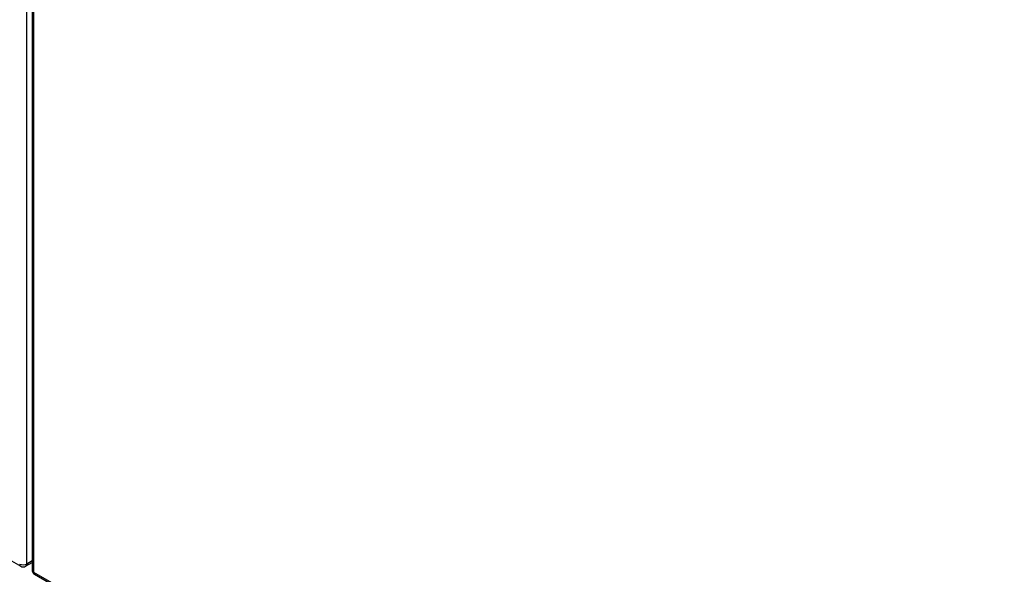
# Model space of a CAD drawing. Header units: inches. Extents: x 435.6 to 512.6, y 167.3 to 237.6.
# Tile 71 of 115: x 473.5 to 493.3, y 189.2 to 200.3. Entities that reach past the tile are written whole.
import ezdxf

# ---------------------------------------------------------------- set-up
doc = ezdxf.new("R2010")
doc.units = ezdxf.units.IN
doc.header["$MEASUREMENT"] = 0
doc.layers.add('Visible Edges(ANSI)', color=7, linetype='Continuous', lineweight=25)
doc.layers.add('Visible Tangent Edges(ANSI)', color=7, linetype='Continuous', lineweight=25)

msp = doc.modelspace()

# ---------------------------------------------------------------- linework, layer by layer
at = {"layer": 'Visible Edges(ANSI)'}
for p, q in [((473.77, 215.191), (473.77, 189.258)), ((435.636, 211.161), (473.54, 189.333)), ((473.639, 189.333), (473.77, 189.409)), ((473.819, 189.172), (511.724, 167.345))]:
    msp.add_line(p, q, dxfattribs=at)
for centre, start, end in [((473.59, 189.419), 240.064, 299.936), ((473.869, 189.258), 180, 240.064)]:
    msp.add_arc(centre, 0.099, start, end, dxfattribs=at)
at = {"layer": 'Visible Tangent Edges(ANSI)'}
for p, q in [((473.66, 189.379), (473.66, 215.311)), ((473.799, 215.15), (473.799, 189.218)), ((473.77, 189.442), (473.66, 189.379)), ((473.799, 189.218), (511.703, 167.39))]:
    msp.add_line(p, q, dxfattribs=at)
for centre, major_axis, ratio, start_param, end_param in [((473.59, 189.419), (-0.0494, -0.0858), 0.578093, 5.495853, 6.283185), ((473.59, 189.419), (0.099, 0), 0.575862, 3.926991, 5.497787), ((473.59, 189.419), (0.0494, -0.0858), 0.578093, 0, 0.787332), ((473.869, 189.258), (-0.099, 0), 0.575862, 0, 0.785398), ((473.869, 189.258), (-0.0494, -0.0858), 0.578093, 5.495853, 6.283185)]:
    msp.add_ellipse(centre, major_axis=major_axis, ratio=ratio, start_param=start_param, end_param=end_param, dxfattribs=at)

doc.saveas('drawing.dxf')
